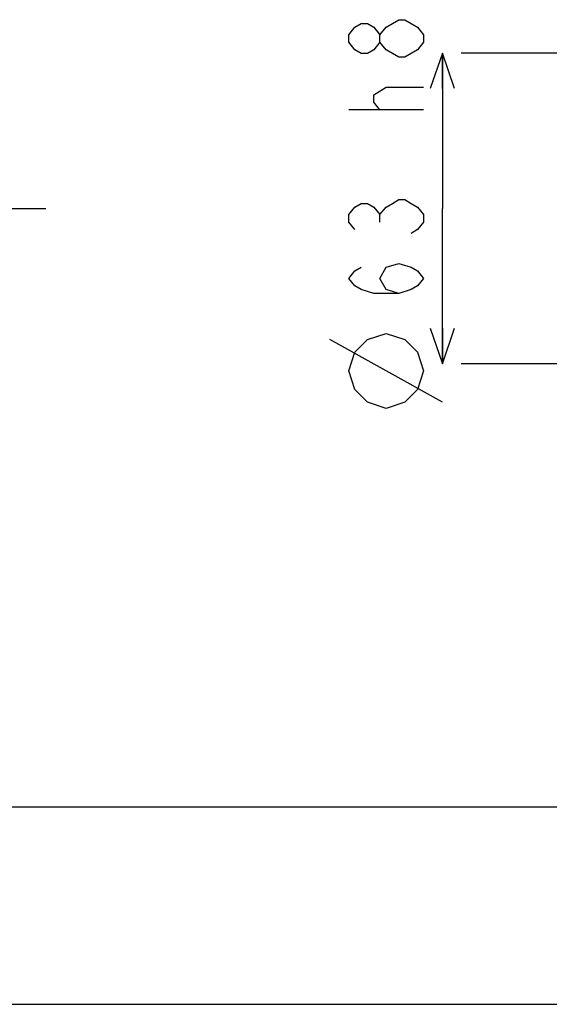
# Model space of a CAD drawing. Header units: millimetres. Extents: x 0 to 770, y -15 to 420.
# Tile 3 of 116: x 97 to 124, y 0 to 50. Entities that reach past the tile are written whole.
import ezdxf

# ---------------------------------------------------------------- set-up
doc = ezdxf.new("R2010")
doc.units = ezdxf.units.MM
doc.header["$LTSCALE"] = 32.67
doc.linetypes.add('CENTER', pattern=[0.6, 0.375, -0.075, 0.075, -0.075])
doc.layers.get('0').update_dxf_attribs({"linetype": 'CONTINUOUS'})
doc.layers.add('AXIS', color=7, linetype='CONTINUOUS')
doc.layers.add('DRIV_DIM', color=7, linetype='CONTINUOUS')
doc.styles.get("Standard").update_dxf_attribs({"font": 'txt', "width": 0.8})
doc.dimstyles.new('DIMSTYLE_1', dxfattribs={"dimtxt": 3.8, "dimasz": 1.8, "dimexe": 2, "dimexo": 1.5, "dimgap": 0.95, "dimtad": 1, "dimdec": 3, "dimlfac": 4, "dimdsep": 46, "dimtxsty": 'STANDARD', "dimblk": 'OPEN', "dimblk1": 'OPEN', "dimblk2": 'OPEN', "dimcen": 0.09, "dimadec": 0, "dimazin": 0, "dimtp": 0.001, "dimtm": 0.001, "dimtfac": 1, "dimtdec": 3, "dimtofl": 0, "dimtmove": 0, "dimatfit": 3, "dimldrblk": 'OPEN', "dimfxl": 1, "dimtolj": 1, "dimarcsym": 0})

# ---------------------------------------------------------------- blocks, each defined once
blk = doc.blocks.new('_OPEN')
at = {"color": 0, "linetype": 'BYBLOCK'}
for p, q in [((0, 0), (-1, 0.342)), ((-1, -0.342), (0, 0)), ((-1, 0), (0, 0))]:
    blk.add_line(p, q, dxfattribs=at)
blk = doc.blocks.new('*D2')
at = {"layer": 'DRIV_DIM', "color": 2, "linetype": 'CONTINUOUS'}
for p, q in [((118.829, 48.211), (118.829, 40.336)), ((141.107, 48.211), (119.779, 48.211)), ((118.829, 32.461), (118.829, 40.336)), ((141.107, 32.461), (119.779, 32.461))]:
    blk.add_line(p, q, dxfattribs=at)
at = {"layer": 'DRIV_DIM', "color": 2, "linetype": 'CONTINUOUS', "xscale": 1.8, "yscale": 1.8, "zscale": 1.8}
for p, rotation in [((118.829, 48.211), 90), ((118.829, 32.461), 270)]:
    blk.add_blockref('_OPEN', p, dxfattribs=dict(at, rotation=rotation))

msp = doc.modelspace()

# ---------------------------------------------------------------- linework, layer by layer
at = {"color": 7, "linetype": 'CONTINUOUS'}
for p, q in [((10, 10), (584, 10)), ((12.377365, 0), (584.301025, 0))]:
    msp.add_line(p, q, dxfattribs=at)
at = {"layer": 'AXIS', "color": 7, "linetype": 'CENTER'}
msp.add_line((66.86707, 40.335688), (99.543342, 40.335688), dxfattribs=at)
at = {"layer": 'DRIV_DIM', "color": 2, "linetype": 'CONTINUOUS'}
for p, q in [((115.66194, 45.339023), (115.345272, 45.71902)), ((117.8786, 45.339023), (114.078599, 45.339023)), ((115.66194, 39.639022), (115.66194, 40.019018)), ((118.828605, 30.51902), (113.128603, 33.685689))]:
    msp.add_line(p, q, dxfattribs=at)
for points in [[(116.611936, 47.999017), (115.9786, 48.379023), (115.66194, 48.759019), (115.66194, 49.139025), (115.9786, 49.519021), (116.295268, 49.709024), (116.611936, 49.899018), (116.928605, 49.899018), (117.245273, 49.709024), (117.561932, 49.519021), (117.8786, 49.139025), (117.8786, 48.759019)], [(115.66194, 48.759019), (115.345272, 48.379023), (115.028604, 48.18902), (114.711936, 48.18902), (114.395267, 48.379023), (114.078599, 48.759019), (114.078599, 49.139025), (114.395267, 49.519021), (114.711936, 49.709024), (115.028604, 49.709024), (115.345272, 49.519021), (115.66194, 49.139025)], [(117.8786, 48.759019), (117.561932, 48.379023), (117.245273, 48.18902), (116.928605, 47.999017), (116.611936, 47.999017)], [(115.345272, 45.71902), (115.345272, 46.099025), (115.9786, 46.479022), (117.8786, 46.479022)], [(114.395267, 39.259025), (114.078599, 39.639022), (114.078599, 40.019018), (114.395267, 40.399024), (114.711936, 40.589017), (115.028604, 40.589017), (115.345272, 40.399024), (115.66194, 40.019018), (115.9786, 40.399024), (116.295268, 40.589017), (116.611936, 40.77902), (116.928605, 40.77902), (117.245273, 40.589017), (117.561932, 40.399024), (117.8786, 40.019018), (117.8786, 39.639022), (117.561932, 39.259025), (117.245273, 39.069022)], [(116.611936, 36.029023), (115.9786, 36.219017), (115.66194, 36.789025), (115.9786, 37.359025), (116.611936, 37.549018), (117.245273, 37.359025), (117.561932, 37.169022), (117.8786, 36.789025), (117.561932, 36.40902), (117.245273, 36.219017), (116.611936, 36.029023), (115.345272, 36.029023), (114.711936, 36.219017), (114.395267, 36.40902), (114.078599, 36.789025), (114.395267, 37.169022), (114.711936, 37.359025)], [(115.9786, 30.202356), (115.028604, 30.51902), (114.395267, 31.152356), (114.078599, 32.102357), (114.395267, 33.052352), (115.028604, 33.685689), (115.9786, 34.002353), (116.928605, 33.685689), (117.561932, 33.052352), (117.8786, 32.102357), (117.561932, 31.152356), (116.928605, 30.51902), (115.9786, 30.202356)]]:
    msp.add_lwpolyline(points, dxfattribs=at)

# ---------------------------------------------------------------- dimensions: what is measured, and where the dimension line sits
dim = msp.add_linear_dim(base=(118.828603, 32.460688), p1=(142.60669, 48.210688), p2=(142.60669, 32.460688), angle=270, text='%%c<> h8', dimstyle='DIMSTYLE_1', dxfattribs=at)
dim.commit()
dim.dimension.update_dxf_attribs({"geometry": '*D2', "text_midpoint": (118.828603, 30.202355), "dimtype": 160})

doc.saveas('drawing.dxf')
